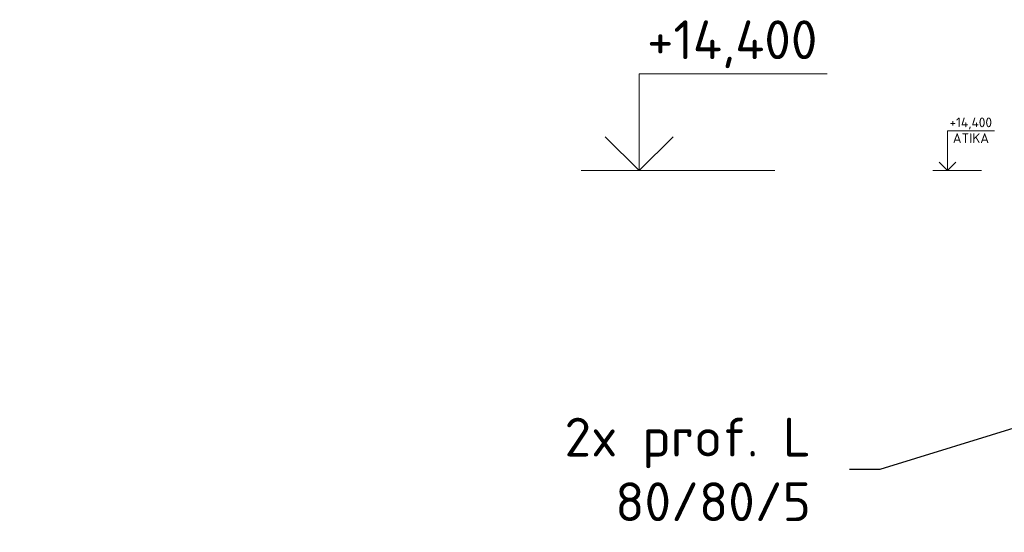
# Model space of a CAD drawing. Header units: millimetres. Extents: x -746391 to 410178, y -169697 to 100555.
# Tile 2 of 179: x -165105 to -154942, y -47170 to -41880. Entities that reach past the tile are written whole.
import ezdxf
from ezdxf import colors
from ezdxf.entities.mleader import LeaderData, LeaderLine
from ezdxf.enums import TextEntityAlignment as Align
from ezdxf.math import Vec2, Vec3

# ---------------------------------------------------------------- set-up
doc = ezdxf.new("R2010")
doc.units = ezdxf.units.MM
doc.layers.get('0').update_dxf_attribs({"color": 9})
for name, color, linetype, lineweight in [('A99_N_koty-200-vysk', 9, 'Continuous', 9), ('A99_N_koty-50-vysk', 9, 'Continuous', 9), ('A99_N_vypln-dve', 9, 'Continuous', 5)]:
    doc.layers.add(name, color=color, linetype=linetype, lineweight=lineweight)
doc.styles.add('A99_kota', font='isocpeur.ttf', dxfattribs={"height": 2})
doc.styles.get("Standard").update_dxf_attribs({"font": 'isocpeur.ttf', "width": 0.75})

# ---------------------------------------------------------------- blocks, each defined once
blk = doc.blocks.new('*U21')
at = {"color": 0, "linetype": 'ByBlock', "lineweight": -2}
blk.add_line((-3, 0), (7, 0), dxfattribs=at)
for points in [[(0, 0), (0, 5), (0, 5), (9.7, 5)], [(-1.75, 1.75), (0, 0), (1.75, 1.75)]]:
    blk.add_lwpolyline(points, dxfattribs=at)
at = {"color": 0, "linetype": 'ByBlock', "lineweight": -2, "style": 'A99_kota'}
for tag, p in [('VYSKA', (9.2, 7.75)), ('POPIS', (9.2, 4.5))]:
    blk.add_attdef(tag, text='', height=2, dxfattribs=at).set_placement(p, align=Align.TOP_RIGHT)
blk = doc.blocks.new('*U58')
at = {"color": 0, "linetype": 'ByBlock', "lineweight": -2}
blk.add_line((-3, 0), (7, 0), dxfattribs=at)
for points in [[(0, 0), (0, 8.2), (0, 8.2), (9.7, 8.2)], [(-1.75, 1.75), (0, 0), (1.75, 1.75)]]:
    blk.add_lwpolyline(points, dxfattribs=at)
at = {"color": 0, "linetype": 'ByBlock', "lineweight": -2, "style": 'A99_kota'}
for tag, p in [('VYSKA', (9.2, 10.95)), ('POPIS', (8.3, 7.7))]:
    blk.add_attdef(tag, text='', height=2, dxfattribs=at).set_placement(p, align=Align.TOP_RIGHT)

msp = doc.modelspace()

# ---------------------------------------------------------------- block references
at = {"layer": 'A99_N_koty-200-vysk', "lineweight": 5, "xscale": 200, "yscale": 200, "zscale": 200}
msp.add_blockref('*U21', (-158710.8, -43437.5), dxfattribs=at).add_auto_attribs({'VYSKA': '+14,400'})
at = {"layer": 'A99_N_koty-50-vysk', "lineweight": 5}
ref = msp.add_blockref('*U58', (-155528.3, -43437.5), dxfattribs=dict(at, xscale=50, yscale=50, zscale=50))
ref.add_attrib('VYSKA', '+14,400', dxfattribs={"layer": '0', "color": 0, "linetype": 'ByBlock', "lineweight": -2, "height": 100, "style": 'A99_kota'}).set_placement((-155068.3, -42890), align=Align.TOP_RIGHT)
ref.add_attrib('POPIS_001', 'ATIKA', (-155473.3, -43152.5), dxfattribs={"layer": '0', "color": 0, "linetype": 'ByBlock', "lineweight": -2, "height": 100, "style": 'A99_kota'})

# ---------------------------------------------------------------- leaders
at = {"layer": 'A99_N_vypln-dve', "linetype": 'Continuous'}
ml = msp.add_multileader_mtext('Standard', dxfattribs=at)
ml.set_content('{\\W1;2x prof. L\\P 80/80/5}', color=256)
ml.set_leader_properties()
ml.build(insert=Vec2(0, 0))
ml.multileader.update_dxf_attribs({"text_left_attachment_type": 2, "text_right_attachment_type": 2, "dogleg_length": 3, "arrow_head_size": 300, "scale": 200})
ctx = ml.context
ctx.base_point, ctx.scale, ctx.char_height, ctx.arrow_head_size, ctx.landing_gap_size, ctx.plane_origin = Vec3(-159738.3, -46520.8), 200, 400, 300, 400, Vec3(-155608.3, -47935)
ctx.left_attachment, ctx.right_attachment, ctx.text_align_type = 2, 2, 2
notes = []
notes.append((ctx, [(1, (1, 1, 0), (-156228.3, -46520.8), (-1, 0), 310, [(0, [(-154193.3, -45895)], 0, [])])]))
ctx.mtext.insert, ctx.mtext.width, ctx.mtext.alignment, ctx.mtext.flow_direction = Vec3(-156938.3, -45987.5), 2947.266, 3, 5
for ctx, leaders in notes:
    for number, flags, end, landing, length, lines in leaders:
        leader = LeaderData()
        leader.index, (leader.has_last_leader_line, leader.has_dogleg_vector, leader.attachment_direction) = number, flags
        leader.last_leader_point, leader.dogleg_vector, leader.dogleg_length = Vec3(end), Vec3(landing), length
        for number, points, colour, breaks in lines:
            line = LeaderLine()
            line.index, line.vertices, line.color, line.breaks = number, Vec3.list(points), colors.encode_raw_color(colour), breaks
            leader.lines.append(line)
        ctx.leaders.append(leader)

doc.saveas('drawing.dxf')
